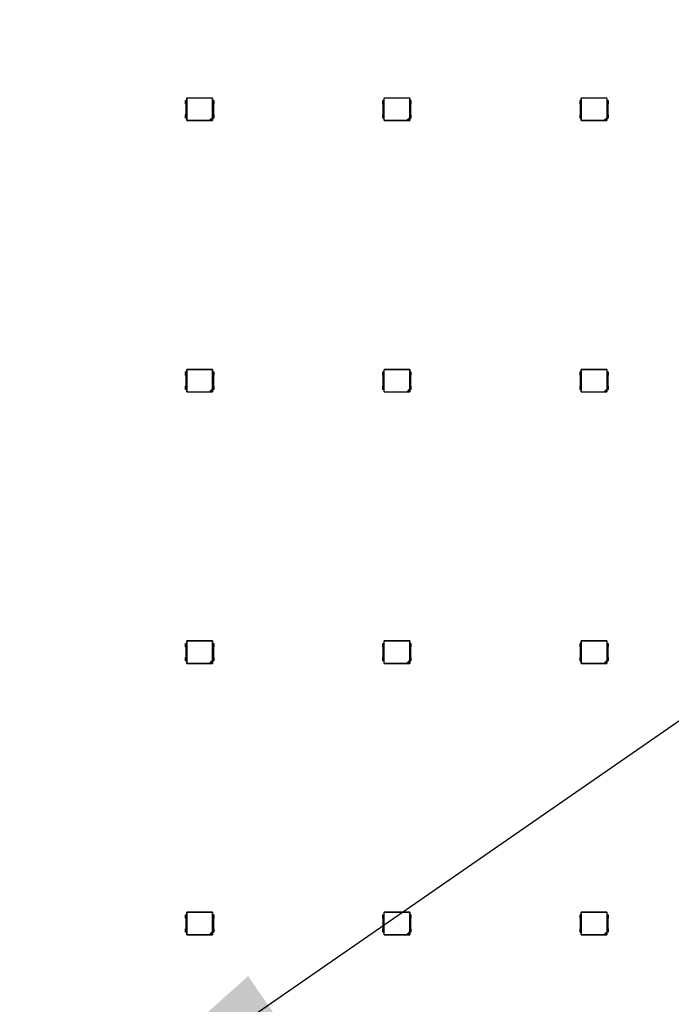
# Model space of a CAD drawing. Header units: millimetres. Extents: x 0 to 210, y 0 to 297.
# Tile 8 of 28: x 85.41 to 93.52, y 157.68 to 169.92. Entities that reach past the tile are written whole.
import ezdxf
from ezdxf.enums import TextEntityAlignment as Align

# ---------------------------------------------------------------- set-up
doc = ezdxf.new("R2010")
doc.units = ezdxf.units.MM
doc.header["$LTSCALE"] = 19.36
doc.layers.get('0').update_dxf_attribs({"linetype": 'CONTINUOUS'})
doc.layers.add('Z_DIM_2D', color=7, linetype='CONTINUOUS')
doc.layers.add('Z_NOTICE', color=7, linetype='CONTINUOUS')
doc.styles.get("Standard").update_dxf_attribs({"font": 'txt', "width": 0.7})
doc.styles.add('TEXTSTYLE_3', font='helveticaneueltw1g-ltcn.otf')
doc.styles.add('TEXTSTYLE_4', font='gdt', dxfattribs={"width": 0.7})
doc.dimstyles.new('DIMSTYLE_1', dxfattribs={"dimtxt": 2.1, "dimasz": 3.5, "dimexe": 1.5, "dimexo": 0, "dimgap": 0.525, "dimtad": 1, "dimdec": 3, "dimlfac": 10, "dimdsep": 46, "dimtxsty": 'TEXTSTYLE_3', "dimblk": '_FILLED', "dimblk1": '_FILLED', "dimblk2": '_FILLED', "dimcen": 0.09, "dimclrt": 5, "dimadec": 3, "dimazin": 2, "dimtol": 1, "dimtp": 0.2, "dimtm": 0.2, "dimtfac": 1, "dimtdec": 3, "dimtofl": 0, "dimtmove": 0, "dimatfit": 3, "dimldrblk": '_FILLED', "dimfxl": 0, "dimtolj": 1, "dimarcsym": 0})
doc.dimstyles.get("Standard").update_dxf_attribs({"dimtxt": 3.5, "dimasz": 3.5, "dimexe": 1.5, "dimexo": 0, "dimtad": 1, "dimdec": 3, "dimdsep": 46, "dimtxsty": 'Standard', "dimblk": '_FILLED', "dimblk1": '_FILLED', "dimblk2": '_FILLED', "dimcen": 0.09, "dimclrt": 5, "dimadec": 3, "dimazin": 2, "dimtol": 1, "dimtp": 0.001, "dimtm": 0.001, "dimtfac": 1, "dimtdec": 3, "dimtofl": 0, "dimtmove": 0, "dimatfit": 3, "dimldrblk": '_FILLED', "dimfxl": 0, "dimtolj": 1, "dimarcsym": 0})

# ---------------------------------------------------------------- blocks, each defined once
blk = doc.blocks.new('*D2')
at = {"layer": 'Z_DIM_2D', "color": 2, "linetype": 'Continuous', "transparency": 16777216}
for p, q in [((74.098, 166), (74.098, 175.096)), ((96.298, 166), (96.298, 175.096)), ((74.098, 173.596), (85.198, 173.596)), ((96.298, 173.596), (85.198, 173.596))]:
    blk.add_line(p, q, dxfattribs=at)
at = {"layer": 'Z_DIM_2D', "color": 5, "linetype": 'Continuous', "transparency": 16777216}
for s, height, style, p in [('222', 2.1, 'TEXTSTYLE_3', (83.106, 174.121)), ('`', 1.47, 'TEXTSTYLE_4', (86.08, 174.436)), ('0.2', 1.47, 'TEXTSTYLE_3', (88.171, 174.436))]:
    blk.add_text(s, height=height, dxfattribs=dict(at, style=style)).set_placement(p, align=Align.CENTER)
blk = doc.blocks.new('_FILLED')
at = {"color": 0, "linetype": 'ByBlock'}
blk.add_solid([(0, 0), (-1, 0.125), (-1, -0.125)], dxfattribs=at)
blk = doc.blocks.new('_NONE')

msp = doc.modelspace()

# ---------------------------------------------------------------- linework, layer by layer
at = {"color": 7, "linetype": 'Continuous'}
for p, q in [((87.47888, 168.87643), (87.47888, 168.9181)), ((87.47888, 168.9181), (87.49519, 168.9181)), ((87.48388, 168.75503), (87.48388, 168.86317)), ((87.49388, 168.9181), (87.49388, 168.9491)), ((87.49388, 168.9491), (87.49729, 168.94569)), ((87.81388, 168.9491), (87.49388, 168.9491)), ((87.49519, 168.7001), (87.49519, 168.9181)), ((87.49729, 168.67251), (87.49729, 168.94569)), ((87.81048, 168.94569), (87.49729, 168.94569)), ((87.81048, 168.94569), (87.81388, 168.9491)), ((87.81048, 168.94569), (87.81048, 168.70481)), ((87.81257, 168.9181), (87.81257, 168.7001)), ((87.81257, 168.9181), (87.82888, 168.9181)), ((87.81388, 168.9491), (87.81388, 168.9181)), ((87.82388, 168.86317), (87.82388, 168.75503)), ((87.82888, 168.9181), (87.82888, 168.87643)), ((89.93342, 168.87643), (89.93342, 168.9181)), ((89.93342, 168.9181), (89.94973, 168.9181)), ((89.93842, 168.75503), (89.93842, 168.86317)), ((89.94842, 168.9181), (89.94842, 168.9491)), ((90.26842, 168.9491), (89.94842, 168.9491)), ((89.94842, 168.9491), (89.95183, 168.94569)), ((89.94973, 168.7001), (89.94973, 168.9181)), ((89.95183, 168.67251), (89.95183, 168.94569)), ((90.26502, 168.94569), (89.95183, 168.94569)), ((90.26502, 168.94569), (90.26842, 168.9491)), ((90.26502, 168.94569), (90.26502, 168.70481)), ((90.26711, 168.9181), (90.26711, 168.7001)), ((90.26711, 168.9181), (90.28342, 168.9181)), ((90.26842, 168.9491), (90.26842, 168.9181)), ((90.27842, 168.86317), (90.27842, 168.75503)), ((90.28342, 168.9181), (90.28342, 168.87643)), ((92.38796, 168.87643), (92.38796, 168.9181)), ((92.38796, 168.9181), (92.40427, 168.9181)), ((92.39296, 168.75503), (92.39296, 168.86317)), ((92.40296, 168.9181), (92.40296, 168.9491)), ((92.72296, 168.9491), (92.40296, 168.9491)), ((92.40296, 168.9491), (92.40637, 168.94569)), ((92.40427, 168.7001), (92.40427, 168.9181)), ((92.40637, 168.67251), (92.40637, 168.94569)), ((92.71956, 168.94569), (92.40637, 168.94569)), ((92.71956, 168.94569), (92.72296, 168.9491)), ((92.71956, 168.94569), (92.71956, 168.70481)), ((92.72165, 168.9181), (92.72165, 168.7001)), ((92.72165, 168.9181), (92.73796, 168.9181)), ((92.72296, 168.9491), (92.72296, 168.9181)), ((92.73296, 168.86317), (92.73296, 168.75503)), ((92.73796, 168.9181), (92.73796, 168.87643)), ((87.47888, 168.7001), (87.47888, 168.74178)), ((87.82888, 168.74177), (87.82888, 168.7001)), ((89.93342, 168.7001), (89.93342, 168.74178)), ((90.28342, 168.74177), (90.28342, 168.7001)), ((92.38796, 168.7001), (92.38796, 168.74178)), ((92.73796, 168.74177), (92.73796, 168.7001)), ((87.49519, 168.7001), (87.47888, 168.7001)), ((87.49388, 168.6691), (87.49388, 168.7001)), ((87.49729, 168.67251), (87.49388, 168.6691)), ((87.49388, 168.6691), (87.81388, 168.6691)), ((87.49729, 168.67251), (87.77818, 168.67251)), ((87.77818, 168.67251), (87.81048, 168.70481)), ((87.77818, 168.67251), (87.78212, 168.67146)), ((87.81152, 168.70087), (87.78212, 168.67146)), ((87.78212, 168.67146), (87.81152, 168.67146)), ((87.81048, 168.70481), (87.81152, 168.70087)), ((87.81152, 168.67146), (87.81152, 168.70087)), ((87.81388, 168.6691), (87.81152, 168.67146)), ((87.82888, 168.7001), (87.81257, 168.7001)), ((87.81388, 168.7001), (87.81388, 168.6691)), ((89.94973, 168.7001), (89.93342, 168.7001)), ((89.94842, 168.6691), (89.94842, 168.7001)), ((89.95183, 168.67251), (89.94842, 168.6691)), ((89.94842, 168.6691), (90.26842, 168.6691)), ((89.95183, 168.67251), (90.23272, 168.67251)), ((90.23272, 168.67251), (90.26502, 168.70481)), ((90.23272, 168.67251), (90.23666, 168.67146)), ((90.26606, 168.70087), (90.23666, 168.67146)), ((90.23666, 168.67146), (90.26606, 168.67146)), ((90.26502, 168.70481), (90.26606, 168.70087)), ((90.26606, 168.67146), (90.26606, 168.70087)), ((90.26842, 168.6691), (90.26606, 168.67146)), ((90.28342, 168.7001), (90.26711, 168.7001)), ((90.26842, 168.7001), (90.26842, 168.6691)), ((92.40427, 168.7001), (92.38796, 168.7001)), ((92.40296, 168.6691), (92.40296, 168.7001)), ((92.40637, 168.67251), (92.40296, 168.6691)), ((92.40296, 168.6691), (92.72296, 168.6691)), ((92.40637, 168.67251), (92.68726, 168.67251)), ((92.68726, 168.67251), (92.71956, 168.70481)), ((92.68726, 168.67251), (92.6912, 168.67146)), ((92.7206, 168.70087), (92.6912, 168.67146)), ((92.6912, 168.67146), (92.7206, 168.67146)), ((92.71956, 168.70481), (92.7206, 168.70087)), ((92.7206, 168.67146), (92.7206, 168.70087)), ((92.72296, 168.6691), (92.7206, 168.67146)), ((92.73796, 168.7001), (92.72165, 168.7001)), ((92.72296, 168.7001), (92.72296, 168.6691)), ((87.47888, 165.50143), (87.47888, 165.5431)), ((87.47888, 165.5431), (87.49519, 165.5431)), ((87.49388, 165.5431), (87.49388, 165.5741)), ((87.49388, 165.5741), (87.49729, 165.57069)), ((87.81388, 165.5741), (87.49388, 165.5741)), ((87.49519, 165.3251), (87.49519, 165.5431)), ((87.49729, 165.29751), (87.49729, 165.57069)), ((87.81048, 165.57069), (87.49729, 165.57069)), ((87.81048, 165.57069), (87.81388, 165.5741)), ((87.81048, 165.57069), (87.81048, 165.32981)), ((87.81257, 165.5431), (87.81257, 165.3251)), ((87.81257, 165.5431), (87.82888, 165.5431)), ((87.81388, 165.5741), (87.81388, 165.5431)), ((87.82888, 165.5431), (87.82888, 165.50143)), ((89.93342, 165.50143), (89.93342, 165.5431)), ((89.93342, 165.5431), (89.94973, 165.5431)), ((89.94842, 165.5431), (89.94842, 165.5741)), ((90.26842, 165.5741), (89.94842, 165.5741)), ((89.94842, 165.5741), (89.95183, 165.57069)), ((89.94973, 165.3251), (89.94973, 165.5431)), ((89.95183, 165.29751), (89.95183, 165.57069)), ((90.26502, 165.57069), (89.95183, 165.57069)), ((90.26502, 165.57069), (90.26842, 165.5741)), ((90.26502, 165.57069), (90.26502, 165.32981)), ((90.26711, 165.5431), (90.26711, 165.3251)), ((90.26711, 165.5431), (90.28342, 165.5431)), ((90.26842, 165.5741), (90.26842, 165.5431)), ((90.28342, 165.5431), (90.28342, 165.50143)), ((92.38796, 165.50143), (92.38796, 165.5431)), ((92.38796, 165.5431), (92.40427, 165.5431)), ((92.40296, 165.5431), (92.40296, 165.5741)), ((92.72296, 165.5741), (92.40296, 165.5741)), ((92.40296, 165.5741), (92.40637, 165.57069)), ((92.40427, 165.3251), (92.40427, 165.5431)), ((92.40637, 165.29751), (92.40637, 165.57069)), ((92.71956, 165.57069), (92.40637, 165.57069)), ((92.71956, 165.57069), (92.72296, 165.5741)), ((92.71956, 165.57069), (92.71956, 165.32981)), ((92.72165, 165.5431), (92.72165, 165.3251)), ((92.72165, 165.5431), (92.73796, 165.5431)), ((92.72296, 165.5741), (92.72296, 165.5431)), ((92.73796, 165.5431), (92.73796, 165.50143)), ((87.48388, 165.38003), (87.48388, 165.48817)), ((87.82388, 165.48817), (87.82388, 165.38003)), ((89.93842, 165.38003), (89.93842, 165.48817)), ((90.27842, 165.48817), (90.27842, 165.38003)), ((92.39296, 165.38003), (92.39296, 165.48817)), ((92.73296, 165.48817), (92.73296, 165.38003)), ((87.47888, 165.3251), (87.47888, 165.36678)), ((87.49519, 165.3251), (87.47888, 165.3251)), ((87.49388, 165.2941), (87.49388, 165.3251)), ((87.49729, 165.29751), (87.49388, 165.2941)), ((87.49388, 165.2941), (87.81388, 165.2941)), ((87.49729, 165.29751), (87.77818, 165.29751)), ((87.77818, 165.29751), (87.81048, 165.32981)), ((87.77818, 165.29751), (87.78212, 165.29646)), ((87.81152, 165.32587), (87.78212, 165.29646)), ((87.78212, 165.29646), (87.81152, 165.29646)), ((87.81048, 165.32981), (87.81152, 165.32587)), ((87.81152, 165.29646), (87.81152, 165.32587)), ((87.81388, 165.2941), (87.81152, 165.29646)), ((87.82888, 165.3251), (87.81257, 165.3251)), ((87.81388, 165.3251), (87.81388, 165.2941)), ((87.82888, 165.36677), (87.82888, 165.3251)), ((89.93342, 165.3251), (89.93342, 165.36678)), ((89.94973, 165.3251), (89.93342, 165.3251)), ((89.94842, 165.2941), (89.94842, 165.3251)), ((89.95183, 165.29751), (89.94842, 165.2941)), ((89.94842, 165.2941), (90.26842, 165.2941)), ((89.95183, 165.29751), (90.23272, 165.29751)), ((90.23272, 165.29751), (90.26502, 165.32981)), ((90.23272, 165.29751), (90.23666, 165.29646)), ((90.26606, 165.32587), (90.23666, 165.29646)), ((90.23666, 165.29646), (90.26606, 165.29646)), ((90.26502, 165.32981), (90.26606, 165.32587)), ((90.26606, 165.29646), (90.26606, 165.32587)), ((90.26842, 165.2941), (90.26606, 165.29646)), ((90.28342, 165.3251), (90.26711, 165.3251)), ((90.26842, 165.3251), (90.26842, 165.2941)), ((90.28342, 165.36677), (90.28342, 165.3251)), ((92.38796, 165.3251), (92.38796, 165.36678)), ((92.40427, 165.3251), (92.38796, 165.3251)), ((92.40296, 165.2941), (92.40296, 165.3251)), ((92.40637, 165.29751), (92.40296, 165.2941)), ((92.40296, 165.2941), (92.72296, 165.2941)), ((92.40637, 165.29751), (92.68726, 165.29751)), ((92.68726, 165.29751), (92.71956, 165.32981)), ((92.68726, 165.29751), (92.6912, 165.29646)), ((92.7206, 165.32587), (92.6912, 165.29646)), ((92.6912, 165.29646), (92.7206, 165.29646)), ((92.71956, 165.32981), (92.7206, 165.32587)), ((92.7206, 165.29646), (92.7206, 165.32587)), ((92.72296, 165.2941), (92.7206, 165.29646)), ((92.73796, 165.3251), (92.72165, 165.3251)), ((92.72296, 165.3251), (92.72296, 165.2941)), ((92.73796, 165.36677), (92.73796, 165.3251)), ((87.47888, 162.12643), (87.47888, 162.1681)), ((87.47888, 162.1681), (87.49519, 162.1681)), ((87.48388, 162.00503), (87.48388, 162.11317)), ((87.49388, 162.1681), (87.49388, 162.1991)), ((87.81388, 162.1991), (87.49388, 162.1991)), ((87.49388, 162.1991), (87.49729, 162.19569)), ((87.49519, 161.9501), (87.49519, 162.1681)), ((87.49729, 161.92251), (87.49729, 162.19569)), ((87.81048, 162.19569), (87.49729, 162.19569)), ((87.81048, 162.19569), (87.81388, 162.1991)), ((87.81048, 162.19569), (87.81048, 161.95481)), ((87.81257, 162.1681), (87.81257, 161.9501)), ((87.81257, 162.1681), (87.82888, 162.1681)), ((87.81388, 162.1991), (87.81388, 162.1681)), ((87.82388, 162.11317), (87.82388, 162.00503)), ((87.82888, 162.1681), (87.82888, 162.12643)), ((89.93342, 162.12643), (89.93342, 162.1681)), ((89.93342, 162.1681), (89.94973, 162.1681)), ((89.93842, 162.00503), (89.93842, 162.11317)), ((89.94842, 162.1681), (89.94842, 162.1991)), ((90.26842, 162.1991), (89.94842, 162.1991)), ((89.94842, 162.1991), (89.95183, 162.19569)), ((89.94973, 161.9501), (89.94973, 162.1681)), ((89.95183, 161.92251), (89.95183, 162.19569)), ((90.26502, 162.19569), (89.95183, 162.19569)), ((90.26502, 162.19569), (90.26842, 162.1991)), ((90.26502, 162.19569), (90.26502, 161.95481)), ((90.26711, 162.1681), (90.26711, 161.9501)), ((90.26711, 162.1681), (90.28342, 162.1681)), ((90.26842, 162.1991), (90.26842, 162.1681)), ((90.27842, 162.11317), (90.27842, 162.00503)), ((90.28342, 162.1681), (90.28342, 162.12643)), ((92.38796, 162.1681), (92.40427, 162.1681)), ((92.38796, 162.12643), (92.38796, 162.1681)), ((92.39296, 162.00503), (92.39296, 162.11317)), ((92.72296, 162.1991), (92.40296, 162.1991)), ((92.40296, 162.1681), (92.40296, 162.1991)), ((92.40296, 162.1991), (92.40637, 162.19569)), ((92.40427, 161.9501), (92.40427, 162.1681)), ((92.71956, 162.19569), (92.40637, 162.19569)), ((92.40637, 161.92251), (92.40637, 162.19569)), ((92.71956, 162.19569), (92.72296, 162.1991)), ((92.71956, 162.19569), (92.71956, 161.95481)), ((92.72165, 162.1681), (92.73796, 162.1681)), ((92.72165, 162.1681), (92.72165, 161.9501)), ((92.72296, 162.1991), (92.72296, 162.1681)), ((92.73296, 162.11317), (92.73296, 162.00503)), ((92.73796, 162.1681), (92.73796, 162.12643)), ((87.47888, 161.9501), (87.47888, 161.99178)), ((87.82888, 161.99177), (87.82888, 161.9501)), ((89.93342, 161.9501), (89.93342, 161.99178)), ((90.28342, 161.99177), (90.28342, 161.9501)), ((92.38796, 161.9501), (92.38796, 161.99178)), ((92.73796, 161.99177), (92.73796, 161.9501)), ((87.49519, 161.9501), (87.47888, 161.9501)), ((87.49388, 161.9191), (87.49388, 161.9501)), ((87.49729, 161.92251), (87.49388, 161.9191)), ((87.49388, 161.9191), (87.81388, 161.9191)), ((87.49729, 161.92251), (87.77818, 161.92251)), ((87.77818, 161.92251), (87.81048, 161.95481)), ((87.77818, 161.92251), (87.78212, 161.92146)), ((87.81152, 161.95087), (87.78212, 161.92146)), ((87.78212, 161.92146), (87.81152, 161.92146)), ((87.81048, 161.95481), (87.81152, 161.95087)), ((87.81152, 161.92146), (87.81152, 161.95087)), ((87.81388, 161.9191), (87.81152, 161.92146)), ((87.82888, 161.9501), (87.81257, 161.9501)), ((87.81388, 161.9501), (87.81388, 161.9191)), ((89.94973, 161.9501), (89.93342, 161.9501)), ((89.94842, 161.9191), (89.94842, 161.9501)), ((89.95183, 161.92251), (89.94842, 161.9191)), ((89.94842, 161.9191), (90.26842, 161.9191)), ((89.95183, 161.92251), (90.23272, 161.92251)), ((90.23272, 161.92251), (90.26502, 161.95481)), ((90.23272, 161.92251), (90.23666, 161.92146)), ((90.26606, 161.95087), (90.23666, 161.92146)), ((90.23666, 161.92146), (90.26606, 161.92146)), ((90.26502, 161.95481), (90.26606, 161.95087)), ((90.26606, 161.92146), (90.26606, 161.95087)), ((90.26842, 161.9191), (90.26606, 161.92146)), ((90.28342, 161.9501), (90.26711, 161.9501)), ((90.26842, 161.9501), (90.26842, 161.9191)), ((92.40427, 161.9501), (92.38796, 161.9501)), ((92.40296, 161.9191), (92.40296, 161.9501)), ((92.40637, 161.92251), (92.40296, 161.9191)), ((92.40296, 161.9191), (92.72296, 161.9191)), ((92.40637, 161.92251), (92.68726, 161.92251)), ((92.68726, 161.92251), (92.71956, 161.95481)), ((92.68726, 161.92251), (92.6912, 161.92146)), ((92.7206, 161.95087), (92.6912, 161.92146)), ((92.6912, 161.92146), (92.7206, 161.92146)), ((92.71956, 161.95481), (92.7206, 161.95087)), ((92.7206, 161.92146), (92.7206, 161.95087)), ((92.72296, 161.9191), (92.7206, 161.92146)), ((92.73796, 161.9501), (92.72165, 161.9501)), ((92.72296, 161.9501), (92.72296, 161.9191)), ((87.49388, 158.7931), (87.49388, 158.8241)), ((87.81388, 158.8241), (87.49388, 158.8241)), ((87.49388, 158.8241), (87.49729, 158.82069)), ((87.49729, 158.54751), (87.49729, 158.82069)), ((87.81048, 158.82069), (87.49729, 158.82069)), ((87.81048, 158.82069), (87.81388, 158.8241)), ((87.81048, 158.82069), (87.81048, 158.57981)), ((87.81388, 158.8241), (87.81388, 158.7931)), ((90.26842, 158.8241), (89.94842, 158.8241)), ((89.94842, 158.7931), (89.94842, 158.8241)), ((89.94842, 158.8241), (89.95183, 158.82069)), ((90.26502, 158.82069), (89.95183, 158.82069)), ((89.95183, 158.54751), (89.95183, 158.82069)), ((90.26502, 158.82069), (90.26842, 158.8241)), ((90.26502, 158.82069), (90.26502, 158.57981)), ((90.26842, 158.8241), (90.26842, 158.7931)), ((92.72296, 158.8241), (92.40296, 158.8241)), ((92.40296, 158.8241), (92.40637, 158.82069)), ((92.40296, 158.7931), (92.40296, 158.8241)), ((92.71956, 158.82069), (92.40637, 158.82069)), ((92.40637, 158.54751), (92.40637, 158.82069)), ((92.71956, 158.82069), (92.72296, 158.8241)), ((92.71956, 158.82069), (92.71956, 158.57981)), ((92.72296, 158.8241), (92.72296, 158.7931)), ((87.47888, 158.75143), (87.47888, 158.7931)), ((87.47888, 158.7931), (87.49519, 158.7931)), ((87.48388, 158.63003), (87.48388, 158.73817)), ((87.49519, 158.5751), (87.49519, 158.7931)), ((87.81257, 158.7931), (87.81257, 158.5751)), ((87.81257, 158.7931), (87.82888, 158.7931)), ((87.82388, 158.73817), (87.82388, 158.63003)), ((87.82888, 158.7931), (87.82888, 158.75143)), ((89.93342, 158.7931), (89.94973, 158.7931)), ((89.93342, 158.75143), (89.93342, 158.7931)), ((89.93842, 158.63003), (89.93842, 158.73817)), ((89.94973, 158.5751), (89.94973, 158.7931)), ((90.26711, 158.7931), (90.28342, 158.7931)), ((90.26711, 158.7931), (90.26711, 158.5751)), ((90.27842, 158.73817), (90.27842, 158.63003)), ((90.28342, 158.7931), (90.28342, 158.75143)), ((92.38796, 158.7931), (92.40427, 158.7931)), ((92.38796, 158.75143), (92.38796, 158.7931)), ((92.39296, 158.63003), (92.39296, 158.73817)), ((92.40427, 158.5751), (92.40427, 158.7931)), ((92.72165, 158.7931), (92.73796, 158.7931)), ((92.72165, 158.7931), (92.72165, 158.5751)), ((92.73296, 158.73817), (92.73296, 158.63003)), ((92.73796, 158.7931), (92.73796, 158.75143)), ((87.47888, 158.5751), (87.47888, 158.61678)), ((87.49519, 158.5751), (87.47888, 158.5751)), ((87.49388, 158.5441), (87.49388, 158.5751)), ((87.77818, 158.54751), (87.81048, 158.57981)), ((87.81152, 158.57587), (87.78212, 158.54646)), ((87.81048, 158.57981), (87.81152, 158.57587)), ((87.81152, 158.54646), (87.81152, 158.57587)), ((87.82888, 158.5751), (87.81257, 158.5751)), ((87.81388, 158.5751), (87.81388, 158.5441)), ((87.82888, 158.61677), (87.82888, 158.5751)), ((89.93342, 158.5751), (89.93342, 158.61678)), ((89.94973, 158.5751), (89.93342, 158.5751)), ((89.94842, 158.5441), (89.94842, 158.5751)), ((90.23272, 158.54751), (90.26502, 158.57981)), ((90.26606, 158.57587), (90.23666, 158.54646)), ((90.26502, 158.57981), (90.26606, 158.57587)), ((90.26606, 158.54646), (90.26606, 158.57587)), ((90.28342, 158.5751), (90.26711, 158.5751)), ((90.26842, 158.5751), (90.26842, 158.5441)), ((90.28342, 158.61677), (90.28342, 158.5751)), ((92.38796, 158.5751), (92.38796, 158.61678)), ((92.40427, 158.5751), (92.38796, 158.5751)), ((92.40296, 158.5441), (92.40296, 158.5751)), ((92.68726, 158.54751), (92.71956, 158.57981)), ((92.7206, 158.57587), (92.6912, 158.54646)), ((92.71956, 158.57981), (92.7206, 158.57587)), ((92.7206, 158.54646), (92.7206, 158.57587)), ((92.73796, 158.5751), (92.72165, 158.5751)), ((92.72296, 158.5751), (92.72296, 158.5441)), ((92.73796, 158.61677), (92.73796, 158.5751)), ((87.49729, 158.54751), (87.49388, 158.5441)), ((87.49388, 158.5441), (87.81388, 158.5441)), ((87.49729, 158.54751), (87.77818, 158.54751)), ((87.77818, 158.54751), (87.78212, 158.54646)), ((87.78212, 158.54646), (87.81152, 158.54646)), ((87.81388, 158.5441), (87.81152, 158.54646)), ((89.95183, 158.54751), (89.94842, 158.5441)), ((89.94842, 158.5441), (90.26842, 158.5441)), ((89.95183, 158.54751), (90.23272, 158.54751)), ((90.23272, 158.54751), (90.23666, 158.54646)), ((90.23666, 158.54646), (90.26606, 158.54646)), ((90.26842, 158.5441), (90.26606, 158.54646)), ((92.40637, 158.54751), (92.40296, 158.5441)), ((92.40296, 158.5441), (92.72296, 158.5441)), ((92.40637, 158.54751), (92.68726, 158.54751)), ((92.68726, 158.54751), (92.6912, 158.54646)), ((92.6912, 158.54646), (92.7206, 158.54646)), ((92.72296, 158.5441), (92.7206, 158.54646))]:
    msp.add_line(p, q, dxfattribs=at)
for centre, start, end in [((87.46388, 168.86317), 0, 41.444644), ((87.84388, 168.86317), 138.554458, 180), ((89.91842, 168.86317), 0, 41.444644), ((90.29842, 168.86317), 138.554458, 180), ((92.37296, 168.86317), 0, 41.444644), ((92.75296, 168.86317), 138.554458, 180), ((87.46388, 168.75503), 318.554458, 360), ((87.84388, 168.75503), 180, 221.444644), ((89.91842, 168.75503), 318.554458, 360), ((90.29842, 168.75503), 180, 221.444644), ((92.37296, 168.75503), 318.554458, 360), ((92.75296, 168.75503), 180, 221.444644), ((87.46388, 165.48817), 0, 41.444644), ((87.84388, 165.48817), 138.554458, 180), ((89.91842, 165.48817), 0, 41.444644), ((90.29842, 165.48817), 138.554458, 180), ((92.37296, 165.48817), 0, 41.444644), ((92.75296, 165.48817), 138.554458, 180), ((87.46388, 165.38003), 318.554458, 360), ((87.84388, 165.38003), 180, 221.444644), ((89.91842, 165.38003), 318.554458, 360), ((90.29842, 165.38003), 180, 221.444644), ((92.37296, 165.38003), 318.554458, 360), ((92.75296, 165.38003), 180, 221.444644), ((87.46388, 162.11317), 0, 41.444644), ((87.84388, 162.11317), 138.554458, 180), ((89.91842, 162.11317), 0, 41.444644), ((90.29842, 162.11317), 138.554458, 180), ((92.37296, 162.11317), 0, 41.444644), ((92.75296, 162.11317), 138.554458, 180), ((87.46388, 162.00503), 318.554458, 360), ((87.84388, 162.00503), 180, 221.444644), ((89.91842, 162.00503), 318.554458, 360), ((90.29842, 162.00503), 180, 221.444644), ((92.37296, 162.00503), 318.554458, 360), ((92.75296, 162.00503), 180, 221.444644), ((87.46388, 158.73817), 0, 41.444644), ((87.84388, 158.73817), 138.554458, 180), ((89.91842, 158.73817), 0, 41.444644), ((90.29842, 158.73817), 138.554458, 180), ((92.37296, 158.73817), 0, 41.444644), ((92.75296, 158.73817), 138.554458, 180), ((87.46388, 158.63003), 318.554458, 360), ((87.84388, 158.63003), 180, 221.444644), ((89.91842, 158.63003), 318.554458, 360), ((90.29842, 158.63003), 180, 221.444644), ((92.37296, 158.63003), 318.554458, 360), ((92.75296, 158.63003), 180, 221.444644)]:
    msp.add_arc(centre, 0.02, start, end, dxfattribs=at)

# ---------------------------------------------------------------- dimensions: what is measured, and where the dimension line sits
at = {"layer": 'Z_DIM_2D', "color": 2, "linetype": 'Continuous'}
dim = msp.add_linear_dim(base=(96.29799, 173.5958), p1=(74.09799, 165.9997), p2=(96.29799, 165.9997), dimstyle='DIMSTYLE_1', override={"dimblk1": 'NONE', "dimblk2": 'NONE', "dimsah": 1}, dxfattribs=at)
dim.commit()
dim.dimension.update_dxf_attribs({"geometry": '*D2', "text_midpoint": (85.19799, 173.5958), "dimtype": 160})

# ---------------------------------------------------------------- leaders
at = {"layer": 'Z_NOTICE', "color": 2, "linetype": 'Continuous'}
msp.add_leader([(85.62614, 155.68122), (99.03462, 164.94852), (101.63403, 164.94852)], dimstyle='Standard', override={"dimtad": 0}, dxfattribs=at)

doc.saveas('drawing.dxf')
